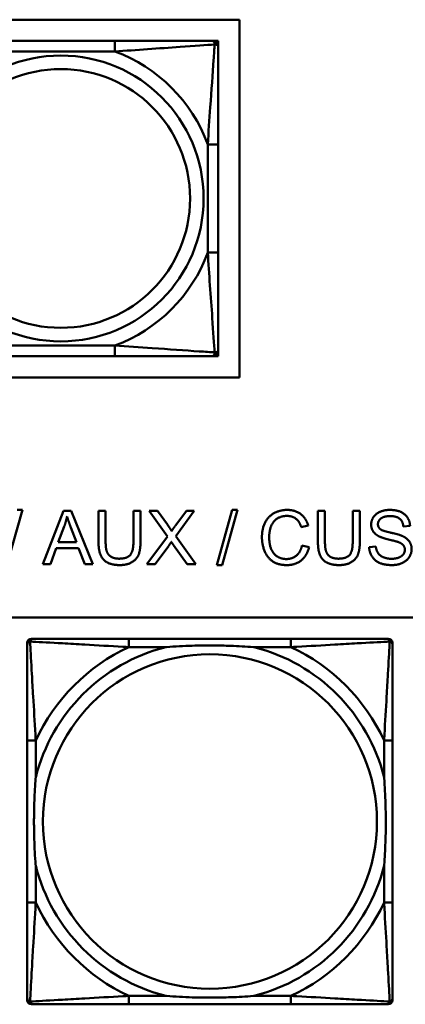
# Model space of a CAD drawing. Header units: inches. Extents: x 9.4 to 55.3, y 0.3 to 33.1.
# Tile 82 of 173: x 22.518 to 23.242, y 13.621 to 15.466. Entities that reach past the tile are written whole.
import ezdxf

# ---------------------------------------------------------------- set-up
doc = ezdxf.new("R2010")
doc.units = ezdxf.units.IN
doc.header["$MEASUREMENT"] = 0
doc.layers.add('Visible Edges(ANSI)', color=7, linetype='Continuous', lineweight=50)
doc.layers.add('Visible Tangent Edges(ANSI)', color=7, linetype='Continuous', lineweight=50)

msp = doc.modelspace()

# ---------------------------------------------------------------- linework, layer by layer
at = {"layer": 'Visible Edges(ANSI)'}
for p, q in [((20.3625, 15.4659), (22.9307, 15.4659)), ((22.9307, 15.4659), (22.9307, 14.7954)), ((22.6967, 15.4262), (22.4944, 15.4262)), ((22.879, 15.4262), (22.8849, 15.4262)), ((22.8849, 15.4262), (22.8908, 15.4262)), ((22.8908, 15.4262), (22.8908, 15.4203)), ((22.8908, 15.4203), (22.8908, 15.4144)), ((22.8908, 15.0298), (22.8908, 15.2321)), ((22.4944, 14.8356), (22.6967, 14.8356)), ((22.8849, 14.8356), (22.879, 14.8356)), ((22.8908, 14.8356), (22.8849, 14.8356)), ((22.8908, 14.8474), (22.8908, 14.8415)), ((22.8908, 14.8415), (22.8908, 14.8356)), ((22.9307, 14.7954), (20.3625, 14.7954)), ((22.5233, 14.5472), (22.4943, 14.4439)), ((22.5134, 14.5472), (22.5233, 14.5472)), ((22.5619, 14.4456), (22.6003, 14.5456)), ((22.6003, 14.5456), (22.6146, 14.5456)), ((22.6146, 14.5456), (22.6555, 14.4456)), ((22.6662, 14.4878), (22.6662, 14.5456)), ((22.6662, 14.5456), (22.6795, 14.5456)), ((22.6795, 14.5456), (22.6795, 14.4879)), ((22.7316, 14.4879), (22.7316, 14.5456)), ((22.7316, 14.5456), (22.7449, 14.5456)), ((22.7449, 14.5456), (22.7449, 14.4878)), ((22.7954, 14.4974), (22.7613, 14.5456)), ((22.7613, 14.5456), (22.777, 14.5456)), ((22.777, 14.5456), (22.7953, 14.52)), ((22.8457, 14.5456), (22.811, 14.498)), ((22.8113, 14.519), (22.8313, 14.5456)), ((22.8313, 14.5456), (22.8457, 14.5456)), ((22.8882, 14.4439), (22.9171, 14.5472)), ((22.927, 14.5472), (22.8981, 14.4439)), ((22.9171, 14.5472), (22.927, 14.5472)), ((23.0777, 14.4878), (23.0777, 14.5456)), ((23.0777, 14.5456), (23.0909, 14.5456)), ((23.0909, 14.5456), (23.0909, 14.4879)), ((23.143, 14.4879), (23.143, 14.5456)), ((23.143, 14.5456), (23.1563, 14.5456)), ((23.1563, 14.5456), (23.1563, 14.4878)), ((22.5907, 14.4866), (22.6017, 14.5159)), ((22.6142, 14.5143), (22.6247, 14.4866)), ((23.0594, 14.5182), (23.0464, 14.5151)), ((23.2505, 14.5174), (23.2379, 14.5164)), ((22.6247, 14.4866), (22.5907, 14.4866)), ((22.7568, 14.4456), (22.7954, 14.4974)), ((22.811, 14.498), (22.8485, 14.4456)), ((22.5869, 14.4758), (22.5759, 14.4456)), ((22.6288, 14.4758), (22.5869, 14.4758)), ((22.6404, 14.4456), (22.6288, 14.4758)), ((22.798, 14.4802), (22.7727, 14.4456)), ((22.8322, 14.4456), (22.8069, 14.4812)), ((23.0478, 14.4807), (23.0611, 14.4773)), ((23.1738, 14.4777), (23.1863, 14.4788)), ((22.5759, 14.4456), (22.5619, 14.4456)), ((22.6555, 14.4456), (22.6404, 14.4456)), ((22.7727, 14.4456), (22.7568, 14.4456)), ((22.8485, 14.4456), (22.8322, 14.4456)), ((22.8981, 14.4439), (22.8882, 14.4439)), ((14.6826, 14.3456), (31.7766, 14.3456)), ((22.5404, 14.3059), (22.5444, 14.3059)), ((23.027, 14.3059), (22.7231, 14.3059)), ((23.2058, 14.3059), (23.2097, 14.3059)), ((22.5326, 13.6287), (22.5326, 14.298)), ((23.2176, 14.298), (23.2176, 14.2941)), ((22.5326, 14.1153), (22.5326, 13.8114)), ((23.2176, 13.8114), (23.2176, 14.1153)), ((23.2097, 13.6208), (22.5404, 13.6208)), ((22.7231, 13.6208), (23.027, 13.6208)), ((23.2176, 13.6327), (23.2176, 13.6287))]:
    msp.add_line(p, q, dxfattribs=at)
for centre, radius, start, end in [((22.879, 15.4144), 0.0118, 0, 90), ((22.8849, 15.4203), 0.00591, 0, 90), ((22.879, 14.8474), 0.0118, 270, 0), ((22.8849, 14.8415), 0.00591, 270, 0), ((22.5404, 14.298), 0.00787, 90, 180), ((22.5444, 14.2941), 0.0118, 90, 180), ((23.2058, 14.2941), 0.0118, 0, 90), ((23.2097, 14.298), 0.00787, 0, 90), ((22.5444, 13.6327), 0.0118, 180, 270), ((22.5404, 13.6287), 0.00787, 180, 270), ((23.2058, 13.6327), 0.0118, 270, 360), ((23.2097, 13.6287), 0.00787, 270, 0)]:
    msp.add_arc(centre, radius, start, end, dxfattribs=at)
for points, knots in [([(22.879, 15.4262), (22.8732, 15.4262), (22.8607, 15.4262), (22.8455, 15.4262), (22.8221, 15.4262), (22.793, 15.4262), (22.7639, 15.4262), (22.7417, 15.4262), (22.7191, 15.4262), (22.6967, 15.4262)], [-0.7968224, -0.7968224, -0.7968224, -0.7968224, -0.6514613, -0.6514613, -0.6514613, -0.427691, -0.427691, -0.427691, -0.2569517, -0.2569517, -0.2569517, -0.2569517]), ([(22.8908, 15.2321), (22.8908, 15.2557), (22.8908, 15.2797), (22.8908, 15.3031), (22.8908, 15.3338), (22.8908, 15.3646), (22.8908, 15.3879), (22.8908, 15.3999), (22.8908, 15.4095), (22.8908, 15.4144)], [0.2569537, 0.2569537, 0.2569537, 0.2569537, 0.4371919, 0.4371919, 0.4371919, 0.6739428, 0.6739428, 0.6739428, 0.7963818, 0.7963818, 0.7963818, 0.7963818]), ([(22.8908, 14.8474), (22.8908, 14.8532), (22.8908, 14.8657), (22.8908, 14.8809), (22.8908, 14.9043), (22.8908, 14.9334), (22.8908, 14.9625), (22.8908, 14.9847), (22.8908, 15.0074), (22.8908, 15.0298)], [-0.7968224, -0.7968224, -0.7968224, -0.7968224, -0.6514613, -0.6514613, -0.6514613, -0.427691, -0.427691, -0.427691, -0.2569517, -0.2569517, -0.2569517, -0.2569517]), ([(22.6967, 14.8356), (22.7203, 14.8356), (22.7443, 14.8356), (22.7677, 14.8356), (22.7984, 14.8356), (22.8292, 14.8356), (22.8525, 14.8356), (22.8645, 14.8356), (22.8741, 14.8356), (22.879, 14.8356)], [0.2569537, 0.2569537, 0.2569537, 0.2569537, 0.4371919, 0.4371919, 0.4371919, 0.6739428, 0.6739428, 0.6739428, 0.7963818, 0.7963818, 0.7963818, 0.7963818]), ([(22.7231, 14.3059), (22.7195, 14.3059), (22.716, 14.3059), (22.7124, 14.3059), (22.6792, 14.3059), (22.6455, 14.3059), (22.6146, 14.3059), (22.5876, 14.3059), (22.5621, 14.3059), (22.5487, 14.3059), (22.547, 14.3059), (22.5456, 14.3059), (22.5444, 14.3059)], [0, 0, 0, 0, 0.0272471, 0.0272471, 0.0272471, 0.2790553, 0.2790553, 0.2790553, 0.4988354, 0.4988354, 0.4988354, 0.5252205, 0.5252205, 0.5252205, 0.5252205]), ([(23.2058, 14.3059), (23.1909, 14.3059), (23.1493, 14.3059), (23.1087, 14.3059), (23.0821, 14.3059), (23.0543, 14.3059), (23.027, 14.3059)], [-0.5252205, -0.5252205, -0.5252205, -0.5252205, -0.20743, -0.20743, -0.20743, 0, 0, 0, 0]), ([(22.5326, 14.2941), (22.5326, 14.2792), (22.5326, 14.2376), (22.5326, 14.1969), (22.5326, 14.1704), (22.5326, 14.1425), (22.5326, 14.1153)], [-0.5252205, -0.5252205, -0.5252205, -0.5252205, -0.20743, -0.20743, -0.20743, 0, 0, 0, 0]), ([(22.7923, 14.2901), (22.7928, 14.2902), (22.7932, 14.2902), (22.8097, 14.2914), (22.8258, 14.2923), (22.8487, 14.293), (22.8554, 14.2932), (22.8646, 14.2933), (22.8671, 14.2933), (22.8712, 14.2933), (22.8728, 14.2933), (22.8759, 14.2933), (22.8774, 14.2933), (22.881, 14.2933), (22.883, 14.2933), (22.8892, 14.2932), (22.8933, 14.2932), (22.9031, 14.293), (22.9087, 14.2928), (22.9284, 14.2921), (22.9425, 14.2913), (22.957, 14.2902), (22.9574, 14.2902), (22.9578, 14.2901)], [-0.416114, -0.416114, -0.416114, -0.416114, -0.4127691, -0.4127691, -0.2896446, -0.2896446, -0.2388934, -0.2388934, -0.2201881, -0.2201881, -0.2080204, -0.2080204, -0.196499, -0.196499, -0.1809939, -0.1809939, -0.149741, -0.149741, -0.1073162, -0.1073162, 0, 0, 0.0033356, 0.0033356, 0.0033356, 0.0033356]), ([(23.2176, 14.1153), (23.2176, 14.1189), (23.2176, 14.1225), (23.2176, 14.1261), (23.2176, 14.1593), (23.2176, 14.193), (23.2176, 14.2239), (23.2176, 14.2508), (23.2176, 14.2764), (23.2176, 14.2898), (23.2176, 14.2914), (23.2176, 14.2928), (23.2176, 14.2941)], [0, 0, 0, 0, 0.0272471, 0.0272471, 0.0272471, 0.2790553, 0.2790553, 0.2790553, 0.4988354, 0.4988354, 0.4988354, 0.5252205, 0.5252205, 0.5252205, 0.5252205]), ([(22.5483, 13.8806), (22.5483, 13.8811), (22.5483, 13.8815), (22.547, 13.898), (22.5461, 13.9141), (22.5454, 13.937), (22.5453, 13.9437), (22.5452, 13.9529), (22.5452, 13.9554), (22.5451, 13.9594), (22.5451, 13.961), (22.5451, 13.9642), (22.5451, 13.9657), (22.5452, 13.9693), (22.5452, 13.9713), (22.5452, 13.9775), (22.5453, 13.9816), (22.5455, 13.9914), (22.5457, 13.997), (22.5464, 14.0167), (22.5472, 14.0308), (22.5483, 14.0452), (22.5483, 14.0457), (22.5483, 14.0461)], [-0.416114, -0.416114, -0.416114, -0.416114, -0.4127691, -0.4127691, -0.2896446, -0.2896446, -0.2388934, -0.2388934, -0.2201881, -0.2201881, -0.2080204, -0.2080204, -0.196499, -0.196499, -0.1809939, -0.1809939, -0.149741, -0.149741, -0.1073162, -0.1073162, 0, 0, 0.0033356, 0.0033356, 0.0033356, 0.0033356]), ([(23.2019, 14.0461), (23.2019, 14.0457), (23.2019, 14.0452), (23.2032, 14.0287), (23.204, 14.0127), (23.2047, 13.9897), (23.2049, 13.983), (23.205, 13.9738), (23.205, 13.9714), (23.205, 13.9673), (23.205, 13.9657), (23.205, 13.9626), (23.205, 13.961), (23.205, 13.9575), (23.205, 13.9554), (23.2049, 13.9492), (23.2049, 13.9451), (23.2047, 13.9354), (23.2045, 13.9298), (23.2038, 13.91), (23.203, 13.896), (23.2019, 13.8815), (23.2019, 13.8811), (23.2019, 13.8806)], [-0.416114, -0.416114, -0.416114, -0.416114, -0.4127691, -0.4127691, -0.2896446, -0.2896446, -0.2388934, -0.2388934, -0.2201881, -0.2201881, -0.2080204, -0.2080204, -0.196499, -0.196499, -0.1809939, -0.1809939, -0.149741, -0.149741, -0.1073162, -0.1073162, 0, 0, 0.0033356, 0.0033356, 0.0033356, 0.0033356]), ([(22.5326, 13.8114), (22.5326, 13.7842), (22.5326, 13.7563), (22.5326, 13.7298), (22.5326, 13.6891), (22.5326, 13.6475), (22.5326, 13.6327)], [3.9382945, 3.9382945, 3.9382945, 3.9382945, 4.1457245, 4.1457245, 4.1457245, 4.463515, 4.463515, 4.463515, 4.463515]), ([(23.2176, 13.6327), (23.2176, 13.6475), (23.2176, 13.6891), (23.2176, 13.7298), (23.2176, 13.7563), (23.2176, 13.7842), (23.2176, 13.8114)], [-0.5252205, -0.5252205, -0.5252205, -0.5252205, -0.20743, -0.20743, -0.20743, 0, 0, 0, 0]), ([(22.9578, 13.6366), (22.9574, 13.6366), (22.957, 13.6365), (22.9425, 13.6354), (22.9284, 13.6346), (22.9087, 13.6339), (22.9031, 13.6338), (22.8933, 13.6336), (22.8892, 13.6335), (22.883, 13.6334), (22.881, 13.6334), (22.8774, 13.6334), (22.8759, 13.6334), (22.8728, 13.6334), (22.8712, 13.6334), (22.8671, 13.6334), (22.8646, 13.6335), (22.8554, 13.6336), (22.8487, 13.6337), (22.8258, 13.6344), (22.8097, 13.6353), (22.7932, 13.6365), (22.7928, 13.6366), (22.7923, 13.6366)], [-0.4149464, -0.4149464, -0.4149464, -0.4149464, -0.41162, -0.41162, -0.3046026, -0.3046026, -0.2622958, -0.2622958, -0.23113, -0.23113, -0.215668, -0.215668, -0.2041787, -0.2041787, -0.1920448, -0.1920448, -0.1733916, -0.1733916, -0.1227817, -0.1227817, 0, 0, 0.0033356, 0.0033356, 0.0033356, 0.0033356]), ([(22.5444, 13.6208), (22.5593, 13.6208), (22.6009, 13.6208), (22.6415, 13.6208), (22.668, 13.6208), (22.6959, 13.6208), (22.7231, 13.6208)], [-0.5252205, -0.5252205, -0.5252205, -0.5252205, -0.20743, -0.20743, -0.20743, 0, 0, 0, 0]), ([(23.027, 13.6208), (23.0543, 13.6208), (23.0821, 13.6208), (23.1087, 13.6208), (23.1493, 13.6208), (23.1909, 13.6208), (23.2058, 13.6208)], [3.9382945, 3.9382945, 3.9382945, 3.9382945, 4.1457245, 4.1457245, 4.1457245, 4.463515, 4.463515, 4.463515, 4.463515])]:
    msp.add_open_spline(points, degree=3, knots=knots, dxfattribs=at)
for points in [[(22.9727, 14.4963), (22.9727, 14.512), (22.9847, 14.5353), (23.0067, 14.5473), (23.02, 14.5473)], [(23.02, 14.5473), (23.035, 14.5473), (23.0554, 14.532), (23.0594, 14.5182)], [(23.1776, 14.5197), (23.1776, 14.5273), (23.1862, 14.5405), (23.2027, 14.5473), (23.2129, 14.5473)], [(23.2129, 14.5473), (23.224, 14.5473), (23.241, 14.5402), (23.2502, 14.5262), (23.2505, 14.5174)], [(22.6017, 14.5159), (22.6052, 14.5254), (22.6071, 14.535)], [(22.6071, 14.535), (22.6094, 14.527), (22.6142, 14.5143)], [(23.0196, 14.536), (23.0081, 14.536), (22.9926, 14.5249), (22.9863, 14.5063), (22.9863, 14.4964)], [(23.0464, 14.5151), (23.0429, 14.526), (23.0297, 14.536), (23.0196, 14.536)], [(23.2134, 14.5357), (23.2014, 14.5357), (23.1903, 14.5268), (23.1903, 14.5206)], [(23.2379, 14.5164), (23.2369, 14.526), (23.225, 14.5357), (23.2134, 14.5357)], [(22.7953, 14.52), (22.801, 14.512), (22.8033, 14.5077)], [(22.8033, 14.5077), (22.8067, 14.513), (22.8113, 14.519)], [(23.1918, 14.498), (23.1846, 14.5017), (23.1776, 14.5129), (23.1776, 14.5197)], [(23.1903, 14.5206), (23.1903, 14.5152), (23.1942, 14.5117)], [(23.1942, 14.5117), (23.1981, 14.5083), (23.2305, 14.501), (23.2365, 14.4982)], [(22.7058, 14.4439), (22.6918, 14.4439), (22.6738, 14.4536), (22.6662, 14.4719), (22.6662, 14.4878)], [(22.6795, 14.4879), (22.6795, 14.4749), (22.6843, 14.4626), (22.6961, 14.4559), (22.7046, 14.4559)], [(22.7046, 14.4559), (22.7192, 14.4559), (22.7316, 14.4691), (22.7316, 14.4879)], [(22.7449, 14.4878), (22.7449, 14.4727), (22.7381, 14.455), (22.7203, 14.4439), (22.7058, 14.4439)], [(22.8027, 14.4874), (22.7994, 14.4823), (22.798, 14.4802)], [(22.8069, 14.4812), (22.8048, 14.4843), (22.8027, 14.4874)], [(23.0197, 14.4439), (23.0036, 14.4439), (22.9833, 14.4571), (22.9727, 14.482), (22.9727, 14.4963)], [(22.9863, 14.4964), (22.9863, 14.4837), (22.9938, 14.4646), (23.0094, 14.4552), (23.0186, 14.4552)], [(23.1172, 14.4439), (23.1032, 14.4439), (23.0853, 14.4536), (23.0777, 14.4719), (23.0777, 14.4878)], [(23.0909, 14.4879), (23.0909, 14.4749), (23.0957, 14.4626), (23.1075, 14.4559), (23.1161, 14.4559)], [(23.1161, 14.4559), (23.1306, 14.4559), (23.143, 14.4691), (23.143, 14.4879)], [(23.1563, 14.4878), (23.1563, 14.4727), (23.1495, 14.455), (23.1317, 14.4439), (23.1172, 14.4439)], [(23.229, 14.4868), (23.225, 14.4884), (23.1973, 14.495), (23.1918, 14.498)], [(23.2408, 14.4727), (23.2408, 14.4774), (23.2353, 14.4844), (23.229, 14.4868)], [(23.2365, 14.4982), (23.2452, 14.4942), (23.2535, 14.4818), (23.2535, 14.4738)], [(23.0186, 14.4552), (23.0297, 14.4552), (23.0451, 14.468), (23.0478, 14.4807)], [(23.0611, 14.4773), (23.0569, 14.461), (23.0353, 14.4439), (23.0197, 14.4439)], [(23.2165, 14.4439), (23.2029, 14.4439), (23.1846, 14.4518), (23.1741, 14.4677), (23.1738, 14.4777)], [(23.1863, 14.4788), (23.1873, 14.4712), (23.1937, 14.4616), (23.2074, 14.4557), (23.2159, 14.4557)], [(23.2159, 14.4557), (23.2235, 14.4557), (23.2351, 14.4602), (23.2408, 14.468), (23.2408, 14.4727)], [(23.2535, 14.4738), (23.2535, 14.4658), (23.2443, 14.4517), (23.2272, 14.4439), (23.2165, 14.4439)]]:
    msp.add_open_spline(points, degree=2, dxfattribs=at)
at = {"layer": 'Visible Tangent Edges(ANSI)'}
for p, q in [((22.6967, 15.4262), (22.6967, 15.4065)), ((22.4944, 15.4065), (22.6967, 15.4065)), ((22.8711, 15.2321), (22.8711, 15.0298)), ((22.8908, 15.2321), (22.8711, 15.2321)), ((22.8908, 15.0298), (22.8711, 15.0298)), ((22.6967, 14.8553), (22.4944, 14.8553)), ((22.6967, 14.8356), (22.6967, 14.8553)), ((22.7231, 14.3059), (22.7231, 14.2901)), ((23.027, 14.3059), (23.027, 14.2901)), ((22.7231, 14.2901), (22.7923, 14.2901)), ((22.9578, 14.2901), (23.027, 14.2901)), ((22.5483, 14.1153), (22.5326, 14.1153)), ((22.5483, 14.0461), (22.5483, 14.1153)), ((23.2176, 14.1153), (23.2019, 14.1153)), ((23.2019, 14.1153), (23.2019, 14.0461)), ((22.5483, 13.8114), (22.5483, 13.8806)), ((23.2019, 13.8806), (23.2019, 13.8114)), ((22.5483, 13.8114), (22.5326, 13.8114)), ((23.2176, 13.8114), (23.2019, 13.8114)), ((22.7231, 13.6366), (22.7231, 13.6208)), ((22.7923, 13.6366), (22.7231, 13.6366)), ((23.027, 13.6366), (22.9578, 13.6366)), ((23.027, 13.6366), (23.027, 13.6208))]:
    msp.add_line(p, q, dxfattribs=at)
for centre, radius in [((22.5955, 15.1309), 0.2678), ((22.5955, 15.1309), 0.2424), ((22.8751, 13.9634), 0.3133)]:
    msp.add_circle(centre, radius, dxfattribs=at)
for centre, radius, start, end in [((22.5955, 15.1309), 0.2936, 20.1547, 69.8453), ((22.5955, 15.1309), 0.2936, 290.1547, 339.8453), ((22.8751, 13.9634), 0.3371, 104.2103, 165.7897), ((22.8751, 13.9634), 0.3604, 114.9407, 155.0593), ((22.8751, 13.9634), 0.3371, 14.2103, 75.7897), ((22.8751, 13.9634), 0.3604, 24.9407, 65.0593), ((22.8751, 13.9634), 0.3371, 194.2103, 255.7897), ((22.8751, 13.9634), 0.3371, 284.2103, 345.7897), ((22.8751, 13.9634), 0.3604, 204.9407, 245.0593), ((22.8751, 13.9634), 0.3604, 294.9407, 335.0593)]:
    msp.add_arc(centre, radius, start, end, dxfattribs=at)
for points, knots in [([(22.879, 15.4262), (22.8795, 15.4262), (22.88, 15.4261), (22.8809, 15.4259), (22.8813, 15.4257), (22.8819, 15.4253), (22.8821, 15.4251), (22.8824, 15.4248), (22.8825, 15.4247), (22.8828, 15.4243), (22.883, 15.424), (22.8835, 15.423), (22.8837, 15.4224), (22.8839, 15.4209), (22.8839, 15.4202), (22.8839, 15.4193)], [-0.0532704, -0.0532704, -0.0532704, -0.0532704, -0.04377373, -0.04377373, -0.03521335, -0.03521335, -0.02986312, -0.02986312, -0.02651922, -0.02651922, -0.01983142, -0.01983142, -0.00913095, -0.00913095, 0.00023197, 0.00023197, 0.00023197, 0.00023197]), ([(22.6967, 15.4065), (22.7371, 15.4089), (22.7795, 15.4122), (22.8451, 15.4168), (22.8696, 15.4184), (22.8839, 15.4193)], [0.2569517, 0.2569517, 0.2569517, 0.2569517, 0.5559983, 0.5559983, 0.7482818, 0.7482818, 0.7482818, 0.7482818]), ([(22.8839, 15.4193), (22.8834, 15.4117), (22.8828, 15.4017), (22.8803, 15.3646), (22.878, 15.3329), (22.8741, 15.2787), (22.8725, 15.2554), (22.8711, 15.2321)], [-0.7478145, -0.7478145, -0.7478145, -0.7478145, -0.6493253, -0.6493253, -0.427691, -0.427691, -0.2569537, -0.2569537, -0.2569537, -0.2569537]), ([(22.8839, 15.4193), (22.8848, 15.4194), (22.8855, 15.4193), (22.887, 15.4191), (22.8876, 15.4189), (22.8886, 15.4184), (22.8889, 15.4182), (22.8893, 15.4179), (22.8894, 15.4178), (22.8897, 15.4175), (22.8899, 15.4173), (22.8903, 15.4167), (22.8905, 15.4163), (22.8907, 15.4154), (22.8908, 15.4149), (22.8908, 15.4144)], [-0.00023197, -0.00023197, -0.00023197, -0.00023197, 0.00913095, 0.00913095, 0.01983142, 0.01983142, 0.02651922, 0.02651922, 0.02986312, 0.02986312, 0.03521335, 0.03521335, 0.04377373, 0.04377373, 0.0532704, 0.0532704, 0.0532704, 0.0532704]), ([(22.8711, 15.0298), (22.8735, 14.9893), (22.8768, 14.9469), (22.8814, 14.8813), (22.883, 14.8568), (22.8839, 14.8425)], [0.2569517, 0.2569517, 0.2569517, 0.2569517, 0.5559983, 0.5559983, 0.7482818, 0.7482818, 0.7482818, 0.7482818]), ([(22.8839, 14.8425), (22.8763, 14.843), (22.8663, 14.8436), (22.8292, 14.8461), (22.7975, 14.8484), (22.7433, 14.8523), (22.72, 14.8539), (22.6967, 14.8553)], [-0.7478145, -0.7478145, -0.7478145, -0.7478145, -0.6493253, -0.6493253, -0.427691, -0.427691, -0.2569537, -0.2569537, -0.2569537, -0.2569537]), ([(22.8839, 14.8425), (22.8839, 14.8416), (22.8839, 14.8409), (22.8837, 14.8394), (22.8835, 14.8388), (22.883, 14.8379), (22.8828, 14.8375), (22.8825, 14.8371), (22.8824, 14.837), (22.8821, 14.8367), (22.8819, 14.8365), (22.8813, 14.8361), (22.8809, 14.836), (22.88, 14.8357), (22.8795, 14.8356), (22.879, 14.8356)], [-0.00023197, -0.00023197, -0.00023197, -0.00023197, 0.00913095, 0.00913095, 0.01983142, 0.01983142, 0.02651922, 0.02651922, 0.02986312, 0.02986312, 0.03521335, 0.03521335, 0.04377373, 0.04377373, 0.0532704, 0.0532704, 0.0532704, 0.0532704]), ([(22.8908, 14.8474), (22.8908, 14.8469), (22.8907, 14.8464), (22.8905, 14.8455), (22.8903, 14.8451), (22.8899, 14.8446), (22.8897, 14.8443), (22.8894, 14.844), (22.8893, 14.8439), (22.8889, 14.8436), (22.8886, 14.8434), (22.8876, 14.843), (22.887, 14.8428), (22.8855, 14.8425), (22.8848, 14.8425), (22.8839, 14.8425)], [-0.0532704, -0.0532704, -0.0532704, -0.0532704, -0.04377373, -0.04377373, -0.03521335, -0.03521335, -0.02986312, -0.02986312, -0.02651922, -0.02651922, -0.01983142, -0.01983142, -0.00913095, -0.00913095, 0.00023197, 0.00023197, 0.00023197, 0.00023197]), ([(22.5326, 14.2941), (22.5326, 14.2947), (22.5326, 14.2952), (22.5329, 14.2962), (22.533, 14.2967), (22.5334, 14.2973), (22.5335, 14.2976), (22.5338, 14.2979), (22.5339, 14.2981), (22.5342, 14.2985), (22.5345, 14.2987), (22.5352, 14.2993), (22.5357, 14.2997), (22.5367, 14.3002), (22.5373, 14.3004), (22.5379, 14.3006)], [-0.02627331, -0.02627331, -0.02627331, -0.02627331, -0.02158775, -0.02158775, -0.01736415, -0.01736415, -0.0147244, -0.0147244, -0.01307456, -0.01307456, -0.00977487, -0.00977487, -0.00449537, -0.00449537, 0.00012419, 0.00012419, 0.00012419, 0.00012419]), ([(22.5379, 14.3006), (22.538, 14.3012), (22.5382, 14.3017), (22.5388, 14.3028), (22.5391, 14.3033), (22.5397, 14.304), (22.54, 14.3042), (22.5404, 14.3046), (22.5405, 14.3047), (22.5409, 14.3049), (22.5411, 14.3051), (22.5418, 14.3054), (22.5422, 14.3056), (22.5432, 14.3058), (22.5438, 14.3059), (22.5444, 14.3059)], [-0.00012419, -0.00012419, -0.00012419, -0.00012419, 0.00449537, 0.00449537, 0.00977487, 0.00977487, 0.01307456, 0.01307456, 0.0147244, 0.0147244, 0.01736415, 0.01736415, 0.02158775, 0.02158775, 0.02627331, 0.02627331, 0.02627331, 0.02627331]), ([(22.5483, 14.1153), (22.5481, 14.1191), (22.5479, 14.1228), (22.5464, 14.1502), (22.545, 14.1744), (22.5427, 14.2122), (22.5419, 14.2263), (22.5399, 14.2615), (22.5389, 14.2816), (22.538, 14.2971), (22.5379, 14.2989), (22.5379, 14.3006)], [0, 0, 0, 0, 0.0278591, 0.0278591, 0.201273, 0.201273, 0.3066357, 0.3066357, 0.475216, 0.475216, 0.5007189, 0.5007189, 0.5007189, 0.5007189]), ([(22.5379, 14.3006), (22.5396, 14.3005), (22.5414, 14.3004), (22.5568, 14.2996), (22.5769, 14.2985), (22.6122, 14.2965), (22.6262, 14.2957), (22.6641, 14.2935), (22.6882, 14.2921), (22.7156, 14.2905), (22.7194, 14.2903), (22.7231, 14.2901)], [-0.5007189, -0.5007189, -0.5007189, -0.5007189, -0.475216, -0.475216, -0.3066357, -0.3066357, -0.201273, -0.201273, -0.0278591, -0.0278591, 0, 0, 0, 0]), ([(23.027, 14.2901), (23.0308, 14.2903), (23.0346, 14.2905), (23.0619, 14.2921), (23.0861, 14.2935), (23.1239, 14.2957), (23.138, 14.2965), (23.1732, 14.2985), (23.1934, 14.2996), (23.2088, 14.3004), (23.2106, 14.3005), (23.2123, 14.3006)], [0, 0, 0, 0, 0.0278591, 0.0278591, 0.201273, 0.201273, 0.3066357, 0.3066357, 0.475216, 0.475216, 0.5007189, 0.5007189, 0.5007189, 0.5007189]), ([(23.2123, 14.3006), (23.2122, 14.2989), (23.2121, 14.2971), (23.2113, 14.2816), (23.2102, 14.2615), (23.2082, 14.2263), (23.2074, 14.2122), (23.2052, 14.1744), (23.2038, 14.1502), (23.2023, 14.1228), (23.2021, 14.1191), (23.2019, 14.1153)], [-0.5007189, -0.5007189, -0.5007189, -0.5007189, -0.475216, -0.475216, -0.3066357, -0.3066357, -0.201273, -0.201273, -0.0278591, -0.0278591, 0, 0, 0, 0]), ([(23.2058, 14.3059), (23.2064, 14.3059), (23.207, 14.3058), (23.2079, 14.3056), (23.2084, 14.3054), (23.209, 14.3051), (23.2093, 14.3049), (23.2097, 14.3047), (23.2098, 14.3046), (23.2102, 14.3042), (23.2104, 14.304), (23.2111, 14.3033), (23.2114, 14.3028), (23.2119, 14.3017), (23.2121, 14.3012), (23.2123, 14.3006)], [-0.02627331, -0.02627331, -0.02627331, -0.02627331, -0.02158775, -0.02158775, -0.01736415, -0.01736415, -0.0147244, -0.0147244, -0.01307456, -0.01307456, -0.00977487, -0.00977487, -0.00449537, -0.00449537, 0.00012419, 0.00012419, 0.00012419, 0.00012419]), ([(23.2123, 14.3006), (23.2129, 14.3004), (23.2134, 14.3002), (23.2145, 14.2997), (23.215, 14.2993), (23.2157, 14.2987), (23.2159, 14.2985), (23.2163, 14.2981), (23.2164, 14.2979), (23.2166, 14.2976), (23.2168, 14.2973), (23.2171, 14.2967), (23.2173, 14.2962), (23.2175, 14.2952), (23.2176, 14.2947), (23.2176, 14.2941)], [-0.00012419, -0.00012419, -0.00012419, -0.00012419, 0.00449537, 0.00449537, 0.00977487, 0.00977487, 0.01307456, 0.01307456, 0.0147244, 0.0147244, 0.01736415, 0.01736415, 0.02158775, 0.02158775, 0.02627331, 0.02627331, 0.02627331, 0.02627331]), ([(22.5379, 13.6261), (22.5379, 13.6278), (22.538, 13.6297), (22.5389, 13.6451), (22.5399, 13.6652), (22.5419, 13.7004), (22.5427, 13.7145), (22.545, 13.7523), (22.5464, 13.7765), (22.5479, 13.8039), (22.5481, 13.8077), (22.5483, 13.8114)], [-4.4390134, -4.4390134, -4.4390134, -4.4390134, -4.4135105, -4.4135105, -4.2449302, -4.2449302, -4.1395675, -4.1395675, -3.9661536, -3.9661536, -3.9382945, -3.9382945, -3.9382945, -3.9382945]), ([(23.2019, 13.8114), (23.2021, 13.8077), (23.2023, 13.8039), (23.2038, 13.7765), (23.2052, 13.7523), (23.2074, 13.7145), (23.2082, 13.7004), (23.2102, 13.6652), (23.2113, 13.6451), (23.2121, 13.6297), (23.2122, 13.6278), (23.2123, 13.6261)], [0, 0, 0, 0, 0.0278591, 0.0278591, 0.201273, 0.201273, 0.3066357, 0.3066357, 0.475216, 0.475216, 0.5007189, 0.5007189, 0.5007189, 0.5007189]), ([(22.7231, 13.6366), (22.7194, 13.6364), (22.7156, 13.6362), (22.6882, 13.6347), (22.6641, 13.6332), (22.6262, 13.631), (22.6122, 13.6302), (22.5769, 13.6282), (22.5568, 13.6271), (22.5414, 13.6263), (22.5396, 13.6262), (22.5379, 13.6261)], [0, 0, 0, 0, 0.0278591, 0.0278591, 0.201273, 0.201273, 0.3066357, 0.3066357, 0.475216, 0.475216, 0.5007189, 0.5007189, 0.5007189, 0.5007189]), ([(23.2123, 13.6261), (23.2106, 13.6262), (23.2088, 13.6263), (23.1934, 13.6271), (23.1732, 13.6282), (23.138, 13.6302), (23.1239, 13.631), (23.0861, 13.6332), (23.0619, 13.6347), (23.0346, 13.6362), (23.0308, 13.6364), (23.027, 13.6366)], [-4.4390134, -4.4390134, -4.4390134, -4.4390134, -4.4135105, -4.4135105, -4.2449302, -4.2449302, -4.1395675, -4.1395675, -3.9661536, -3.9661536, -3.9382945, -3.9382945, -3.9382945, -3.9382945]), ([(22.5379, 13.6261), (22.5373, 13.6263), (22.5367, 13.6265), (22.5357, 13.6271), (22.5352, 13.6274), (22.5345, 13.628), (22.5342, 13.6283), (22.5339, 13.6287), (22.5338, 13.6288), (22.5335, 13.6292), (22.5334, 13.6294), (22.533, 13.6301), (22.5329, 13.6305), (22.5326, 13.6315), (22.5326, 13.632), (22.5326, 13.6327)], [-0.00012419, -0.00012419, -0.00012419, -0.00012419, 0.00449537, 0.00449537, 0.00977487, 0.00977487, 0.01307456, 0.01307456, 0.0147244, 0.0147244, 0.01736415, 0.01736415, 0.02158775, 0.02158775, 0.02627331, 0.02627331, 0.02627331, 0.02627331]), ([(22.5444, 13.6208), (22.5438, 13.6208), (22.5432, 13.6209), (22.5422, 13.6212), (22.5418, 13.6213), (22.5411, 13.6217), (22.5409, 13.6218), (22.5405, 13.6221), (22.5404, 13.6222), (22.54, 13.6225), (22.5397, 13.6228), (22.5391, 13.6235), (22.5388, 13.624), (22.5382, 13.625), (22.538, 13.6255), (22.5379, 13.6261)], [-0.02627331, -0.02627331, -0.02627331, -0.02627331, -0.02158775, -0.02158775, -0.01736415, -0.01736415, -0.0147244, -0.0147244, -0.01307456, -0.01307456, -0.00977487, -0.00977487, -0.00449537, -0.00449537, 0.00012419, 0.00012419, 0.00012419, 0.00012419]), ([(23.2123, 13.6261), (23.2121, 13.6255), (23.2119, 13.625), (23.2114, 13.624), (23.2111, 13.6235), (23.2104, 13.6228), (23.2102, 13.6225), (23.2098, 13.6222), (23.2097, 13.6221), (23.2093, 13.6218), (23.209, 13.6217), (23.2084, 13.6213), (23.2079, 13.6212), (23.207, 13.6209), (23.2064, 13.6208), (23.2058, 13.6208)], [-0.00012419, -0.00012419, -0.00012419, -0.00012419, 0.00449537, 0.00449537, 0.00977487, 0.00977487, 0.01307456, 0.01307456, 0.0147244, 0.0147244, 0.01736415, 0.01736415, 0.02158775, 0.02158775, 0.02627331, 0.02627331, 0.02627331, 0.02627331]), ([(23.2176, 13.6327), (23.2176, 13.632), (23.2175, 13.6315), (23.2173, 13.6305), (23.2171, 13.6301), (23.2168, 13.6294), (23.2166, 13.6292), (23.2164, 13.6288), (23.2163, 13.6287), (23.2159, 13.6283), (23.2157, 13.628), (23.215, 13.6274), (23.2145, 13.6271), (23.2134, 13.6265), (23.2129, 13.6263), (23.2123, 13.6261)], [-0.02627331, -0.02627331, -0.02627331, -0.02627331, -0.02158775, -0.02158775, -0.01736415, -0.01736415, -0.0147244, -0.0147244, -0.01307456, -0.01307456, -0.00977487, -0.00977487, -0.00449537, -0.00449537, 0.00012419, 0.00012419, 0.00012419, 0.00012419])]:
    msp.add_open_spline(points, degree=3, knots=knots, dxfattribs=at)

doc.saveas('drawing.dxf')
